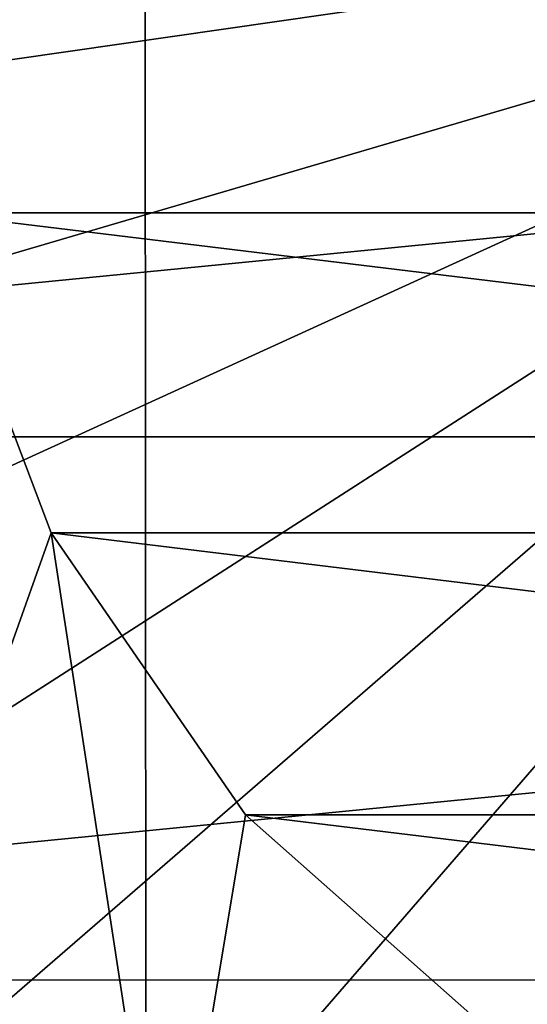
# Model space of a CAD drawing. Header units: metres. Extents: x -147 to 182, y -23 to 81.
# Tile 93 of 212: x -1.135 to -0.688, y -0.996 to -0.129. Entities that reach past the tile are written whole.
import ezdxf

# ---------------------------------------------------------------- set-up
doc = ezdxf.new("R2010")
doc.units = ezdxf.units.M
doc.layers.add('solid_ORA153_SW0001', color=7, linetype='CONTINUOUS')

msp = doc.modelspace()

# ---------------------------------------------------------------- linework, layer by layer
at = {"layer": 'solid_ORA153_SW0001'}
for points in [[(0, 9.9775, -40.900002), (-1.018779, -9.925352, -40.900002), (-1.029396, 9.924256, -40.900002)], [(0, 9.9775, -40.900002), (0, -9.9775, -40.900002), (-1.018779, -9.925352, -40.900002)], [(-1.029396, 9.924256, -40.900002), (-2.033576, -9.768104, -40.900002), (-2.053509, 9.763931, -40.900002)], [(-1.029396, 9.924256, -40.900002), (-1.018779, -9.925352, -40.900002), (-2.033576, -9.768104, -40.900002)], [(0, 0, 41.419533), (-3.953293, 0, 41.289154), (-3.913054, -0.562612, 41.289154)], [(0, 0, 41.419533), (-3.913054, -0.562612, 41.289154), (-3.793157, -1.113771, 41.289154)], [(0, 0, 41.419533), (-3.793157, -1.113771, 41.289154), (-3.596042, -1.642257, 41.289154)], [(0, 0, 41.419533), (-3.596042, -1.642257, 41.289154), (-3.325722, -2.137311, 41.289154)], [(0, 0, 41.419533), (-3.325722, -2.137311, 41.289154), (-2.9877, -2.588856, 41.289154)], [(0, 0, 41.419533), (-2.9877, -2.588856, 41.289154), (-2.588856, -2.9877, 41.289154)], [(0, 0, 41.419533), (-2.588856, -2.9877, 41.289154), (-2.137311, -3.325722, 41.289154)], [(0, 0, 41.419533), (-2.137311, -3.325722, 41.289154), (-1.642257, -3.596042, 41.289154)], [(0, 0, 41.419533), (-1.642257, -3.596042, 41.289154), (-1.113771, -3.793157, 41.289154)], [(-1.25, 0, 38.700001), (1.25, 0, 38.700001), (1.213681, -0.299137, 38.700001)], [(-1.25, 0, 38.700001), (1.213681, -0.299137, 38.700001), (-1.213681, -0.299137, 38.700001)], [(0, 0, 41.419533), (-1.113771, -3.793157, 41.289154), (-0.562612, -3.913054, 41.289154)], [(2.55, -0.000094, 22.699999), (-2.549999, -0.000066, 22.699999), (-2.501218, -0.496397, 22.694571)], [(2.55, -0.000094, 22.699999), (-2.501218, -0.496397, 22.694571), (2.501204, -0.496465, 22.694569)], [(-1.213681, -0.299137, 32.400002), (-1.106815, -0.580916, 32.400002), (-1.25381, -0.993962, 32.400002)], [(-1.106815, -0.580916, 38.700001), (-1.106815, -0.580916, 32.400002), (-1.213681, -0.299137, 32.400002)], [(-1.213681, -0.299137, 38.700001), (-1.106815, -0.580916, 38.700001), (-1.213681, -0.299137, 32.400002)], [(-1.213681, -0.299137, 38.700001), (1.213681, -0.299137, 38.700001), (1.106815, -0.580916, 38.700001)], [(-1.213681, -0.299137, 38.700001), (1.106815, -0.580916, 38.700001), (-1.106815, -0.580916, 38.700001)], [(2.501204, -0.496465, 22.694569), (-2.501218, -0.496397, 22.694571), (-2.356516, -0.974336, 22.679079)], [(2.501204, -0.496465, 22.694569), (-2.356516, -0.974336, 22.679079), (2.356491, -0.974398, 22.679077)], [(-1.106815, -0.580916, 32.400002), (-1.004853, -1.245098, 32.400002), (-1.25381, -0.993962, 32.400002)], [(-1.106815, -0.580916, 32.400002), (-0.935646, -0.828896, 32.400002), (-1.004853, -1.245098, 32.400002)], [(-0.935646, -0.828896, 38.700001), (-0.935646, -0.828896, 32.400002), (-1.106815, -0.580916, 32.400002)], [(-1.106815, -0.580916, 38.700001), (-0.935646, -0.828896, 38.700001), (-1.106815, -0.580916, 32.400002)], [(-1.106815, -0.580916, 38.700001), (1.106815, -0.580916, 38.700001), (0.935646, -0.828896, 38.700001)], [(-1.106815, -0.580916, 38.700001), (0.935646, -0.828896, 38.700001), (-0.935646, -0.828896, 38.700001)], [(-0.935646, -0.828896, 32.400002), (-0.71008, -1.028733, 32.400002), (-1.004853, -1.245098, 32.400002)], [(-0.71008, -1.028733, 38.700001), (-0.71008, -1.028733, 32.400002), (-0.935646, -0.828896, 32.400002)], [(-0.935646, -0.828896, 38.700001), (-0.71008, -1.028733, 38.700001), (-0.935646, -0.828896, 32.400002)], [(-0.935646, -0.828896, 38.700001), (0.935646, -0.828896, 38.700001), (0.71008, -1.028733, 38.700001)], [(-0.935646, -0.828896, 38.700001), (0.71008, -1.028733, 38.700001), (-0.71008, -1.028733, 38.700001)], [(2.356491, -0.974398, 22.679077), (-2.356516, -0.974336, 22.679079), (-2.120853, -1.415788, 22.655806)], [(2.356491, -0.974398, 22.679077), (-2.120853, -1.415788, 22.655806), (2.120819, -1.415841, 22.655802)], [(-1.140462, -1.122206, 32.362576), (-1.25381, -0.993962, 32.400002), (-1.004853, -1.245098, 32.400002)]]:
    msp.add_3dface(points, dxfattribs=at)

doc.saveas('drawing.dxf')
